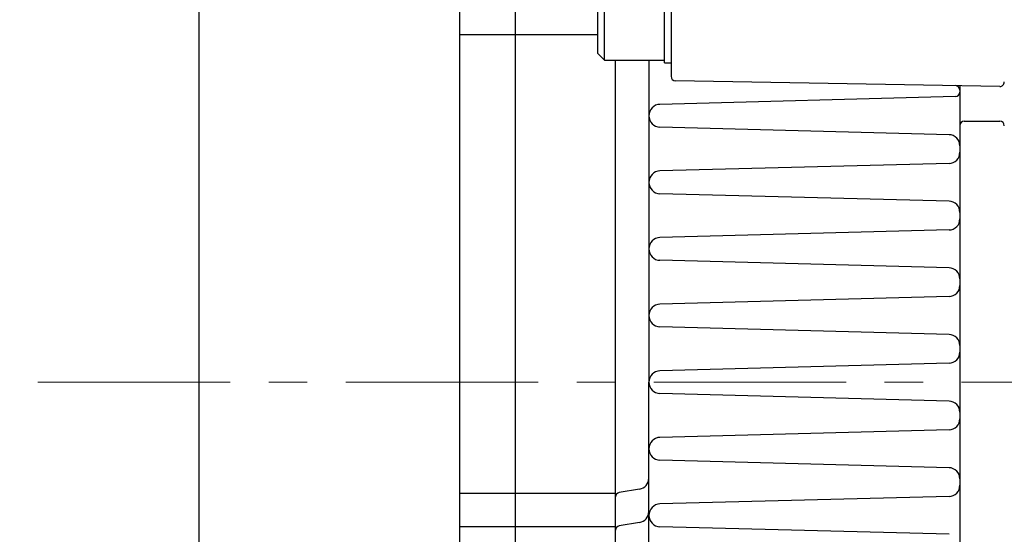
# Model space of a CAD drawing. Header units: millimetres. Extents: x 0 to 1300, y 0 to 891.
# Tile 122 of 146: x 373 to 462, y 586 to 633. Entities that reach past the tile are written whole.
import ezdxf

# ---------------------------------------------------------------- set-up
doc = ezdxf.new("R2010")
doc.units = ezdxf.units.MM
doc.header["$LTSCALE"] = 0.545669
doc.linetypes.add('CENTER', pattern=[50.8, 31.75, -6.35, 6.35, -6.35])
doc.layers.add('NoLayerName_001', color=7, linetype='Continuous')
doc.styles.get("Standard").update_dxf_attribs({"font": 'txt', "bigfont": 'extfont2'})
doc.dimstyles.get("Standard").update_dxf_attribs({"dimtxt": 2.5, "dimasz": 2.5, "dimexe": 1, "dimexo": 1, "dimtad": 1, "dimdec": 3, "dimzin": 0, "dimdsep": 46, "dimtxsty": 'Standard', "dimcen": 2.5, "dimadec": 3, "dimazin": 0, "dimtfac": 0.75, "dimtdec": 3, "dimtmove": 0, "dimatfit": 3, "dimfxl": 1, "dimarcsym": 0})

# ---------------------------------------------------------------- blocks, each defined once
blk = doc.blocks.new('_OPEN30')
at = {"color": 0, "linetype": 'ByBlock', "lineweight": -2}
for p, q in [((-1, 0.267949), (0, 0)), ((0, 0), (-1, -0.267949)), ((0, 0), (-1, 0))]:
    blk.add_line(p, q, dxfattribs=at)
blk = doc.blocks.new('*D97')
at = {"layer": 'Defpoints', "color": 0}
for p in [(409.55, 639.265), (345, 600.625), (345, 600.625)]:
    blk.add_point(p, dxfattribs=at)
at = {"layer": 'NoLayerName_001', "color": 0, "linetype": 'Continuous', "lineweight": 13}
for p, q in [((406.55, 639.265), (342, 639.265)), ((345, 633.265), (345, 600.625))]:
    blk.add_line(p, q, dxfattribs=at)
at = {"layer": 'NoLayerName_001', "color": 0, "lineweight": 13, "xscale": 6, "yscale": 6, "zscale": 6, "rotation": 90}
blk.add_blockref('_OPEN30', (345, 639.265), dxfattribs=at)
at = {"layer": 'NoLayerName_001', "color": 0, "lineweight": 13, "insert": (337.2, 613), "char_height": 9.6, "attachment_point": 5, "rotation": 90}
blk.add_mtext('\\W0.8594;φ７９', dxfattribs=at)
blk = doc.blocks.new('_NONE')
blk = doc.blocks.new('*D105')
at = {"layer": 'Defpoints', "color": 0}
for p in [(389.5, 808.511), (389.5, 636.124), (648, 604)]:
    blk.add_point(p, dxfattribs=at)
at = {"layer": 'NoLayerName_001', "color": 0, "linetype": 'Continuous', "lineweight": 13}
for p, q in [((389.5, 639.124), (389.5, 811.511)), ((648, 607), (648, 811.511)), ((642, 808.511), (395.5, 808.511))]:
    blk.add_line(p, q, dxfattribs=at)
at = {"layer": 'NoLayerName_001', "color": 0, "lineweight": 13, "xscale": 6, "yscale": 6, "zscale": 6, "rotation": 180}
blk.add_blockref('_OPEN30', (389.5, 808.511), dxfattribs=at)
at = {"layer": 'NoLayerName_001', "color": 0, "lineweight": 13, "xscale": 6, "yscale": 6, "zscale": 6}
blk.add_blockref('_OPEN30', (648, 808.511), dxfattribs=at)
at = {"layer": 'NoLayerName_001', "color": 0, "lineweight": 13, "insert": (518.75, 816.311), "char_height": 9.6, "attachment_point": 5}
blk.add_mtext('\\W0.8593;２５９', dxfattribs=at)
blk = doc.blocks.new('JZB_0006')
at = {"layer": 'NoLayerName_001', "color": 7, "linetype": 'Continuous', "lineweight": 25}
for p, q in [((0.6, 10.25), (0, 9.65)), ((0.6, 10.25), (6, 10.25)), ((0.6, 0.25), (0.6, 10.25)), ((6, 10.5), (6.6, 10.5)), ((6, 0), (6, 10.5)), ((6.6, 10.5), (6.6, 0)), ((0, 0.85), (0, 9.65)), ((0, 0.85), (0.6, 0.25)), ((0.6, 0.25), (6, 0.25)), ((6, 0), (6.6, 0))]:
    blk.add_line(p, q, dxfattribs=at)

msp = doc.modelspace()

# ---------------------------------------------------------------- linework, layer by layer
at = {"layer": 'NoLayerName_001', "color": 7, "linetype": 'Continuous', "lineweight": 25}
for p, q in [((418, 555.49999447), (418, 644.5)), ((413, 570.11908494), (413, 644)), ((389.5, 636.12358947), (389.5, 558.5)), ((413, 631.30495792), (418, 631.30495792)), ((418, 631.30495792), (425.39999974, 631.30495792)), ((427, 555.5), (427, 629.00000285)), ((430, 629.00000285), (430, 600)), ((432, 628.75000285), (432, 627.55017449)), ((461.59301904, 626.64054752), (432.39301904, 627.15023541)), ((458, 626.7032639), (458, 549.47684454)), ((457.61047078, 625.72300562), (430.99965732, 625.02617695)), ((458.4, 623.5), (461.6, 623.5)), ((457.02617695, 622.29229465), (430.99965732, 622.97382305)), ((457.02617695, 619.70770535), (430.99965732, 619.02617695)), ((457.02617695, 616.29229465), (430.99965732, 616.97382305)), ((457.02617695, 613.70770535), (430.99965732, 613.02617695)), ((457.02617695, 610.29229465), (430.99965732, 610.97382305)), ((457.02617695, 607.70770535), (430.99965732, 607.02617695)), ((457.02617695, 604.29229465), (430.99965732, 604.97382305)), ((457.02617695, 601.70770535), (430.99965732, 601.02617695)), ((430, 546.11027408), (430, 600)), ((457.02617695, 598.29229465), (430.99965732, 598.97382305)), ((457.02617695, 595.70770535), (430.99965732, 595.02617695)), ((457.02617695, 592.29229465), (430.99965732, 592.97382305)), ((429.16439899, 590.36073316), (427.33424041, 590.05570673)), ((413, 590), (418, 590)), ((418, 590), (426.99999974, 590)), ((457.02617695, 589.70770535), (430.99965732, 589.02617695)), ((413, 587), (418, 587)), ((418, 587), (426.99999974, 587)), ((429.16439899, 587.36073316), (427.33424041, 587.05570673)), ((457.02617695, 586.29229465), (430.99965732, 586.97382305))]:
    msp.add_line(p, q, dxfattribs=at)
at = {"layer": 'NoLayerName_001', "color": 4, "linetype": 'CENTER', "lineweight": 13}
msp.add_line((375, 600), (660, 600), dxfattribs=at)
at = {"layer": 'NoLayerName_001', "color": 7, "linetype": 'Continuous', "lineweight": 25}
for centre, radius, start, end in [((432.4, 627.55017449), 0.4, 180, 269), ((457.6, 626.31018499), 0.4, 0, 89), ((461.6, 627.04048659), 0.4, 269, 360), ((457.6, 626.12286855), 0.4, 271.5, 0), ((431.02652871, 624), 1.02652871, 91.5, 268.5), ((458.4, 623.1), 0.4, 90, 180), ((461.6, 623.1), 0.4, 0, 90), ((457, 621.29263733), 1, 0, 88.5), ((457, 620.70736267), 1, 271.5, 0), ((431.02652871, 618), 1.02652871, 91.5, 268.5), ((457, 615.29263733), 1, 0, 88.5), ((457, 614.70736267), 1, 271.5, 0), ((431.02652871, 612), 1.02652871, 91.5, 268.5), ((457, 609.29263733), 1, 0, 88.5), ((457, 608.70736267), 1, 271.5, 0), ((431.02652871, 606), 1.02652871, 91.5, 268.5), ((457, 603.29263733), 1, 0, 88.5), ((457, 602.70736267), 1, 271.5, 0), ((431.02652871, 600), 1.02652871, 91.5, 268.5), ((457, 597.29263733), 1, 0, 88.5), ((457, 596.70736267), 1, 271.5, 0), ((431.02652871, 594), 1.02652871, 91.5, 268.5), ((457, 591.29263733), 1, 0, 88.5), ((429, 591.34712709), 1, 279.462322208, 0), ((457, 590.70736267), 1, 271.5, 0), ((427.4, 589.66114916), 0.4, 99.462322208, 180), ((431.02652871, 588), 1.02652871, 91.5, 268.5), ((429, 588.34712709), 1, 279.462322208, 0), ((427.4, 586.66114916), 0.4, 99.462322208, 180)]:
    msp.add_arc(centre, radius, start, end, dxfattribs=at)

# ---------------------------------------------------------------- block references
at = {"layer": 'NoLayerName_001'}
msp.add_blockref('JZB_0006', (425.3999939, 628.75), dxfattribs=at)

# ---------------------------------------------------------------- dimensions: what is measured, and where the dimension line sits
at = {"layer": 'NoLayerName_001', "color": 3, "linetype": 'Continuous', "lineweight": 13}
for base, p1, p2, angle, text, override, picture, middle in [((389.5, 808.51141965), (648, 604), (389.5, 636.12358947), 180, '\\W0.8593;２５９', {"dimtxt": 9.6, "dimasz": 6, "dimexe": 3, "dimexo": 3, "dimgap": 3, "dimdec": 8, "dimzin": 8, "dimblk": 'OPEN30', "dimclrd": 0, "dimclre": 0, "dimclrt": 0, "dimtp": 0, "dimtm": 0, "dimlwd": 13, "dimlwe": 13}, '*D105', (518.75, 808.51141965)), ((345, 600.625), (409.55, 639.26477273), (345, 600.625), 270, '\\W0.8594;φ７９', {"dimtxt": 9.6, "dimasz": 6, "dimexe": 3, "dimexo": 3, "dimgap": 1, "dimdec": 0, "dimzin": 8, "dimpost": 'φ<>', "dimblk1": 'OPEN30', "dimblk2": 'NONE', "dimsah": 1, "dimse2": 1, "dimclrd": 0, "dimclre": 0, "dimclrt": 0, "dimtp": 0, "dimtm": 0, "dimtmove": 2, "dimatfit": 2, "dimlwd": 13, "dimlwe": 13}, '*D97', (337.19999981, 612.99999979))]:
    dim = msp.add_linear_dim(base=base, p1=p1, p2=p2, angle=angle, text=text, dimstyle='Standard', override=override, dxfattribs=at)
    dim.commit()
    dim.dimension.update_dxf_attribs({"geometry": picture, "text_midpoint": middle, "dimtype": 160})

# ---------------------------------------------------------------- leaders
at = {"layer": 'NoLayerName_001', "color": 3, "linetype": 'Continuous', "lineweight": 13, "annotation_type": 0, "has_hookline": 1, "hookline_direction": 1, "text_width": 79.683984}
msp.add_leader([(507.5, 617.75), (375.57849648, 747.13249449), (369.57849648, 747.13249449)], dimstyle='Standard', override={"dimtxt": 10.08, "dimasz": 6, "dimldrblk": 'OPEN30'}, dxfattribs=at)

doc.saveas('drawing.dxf')
